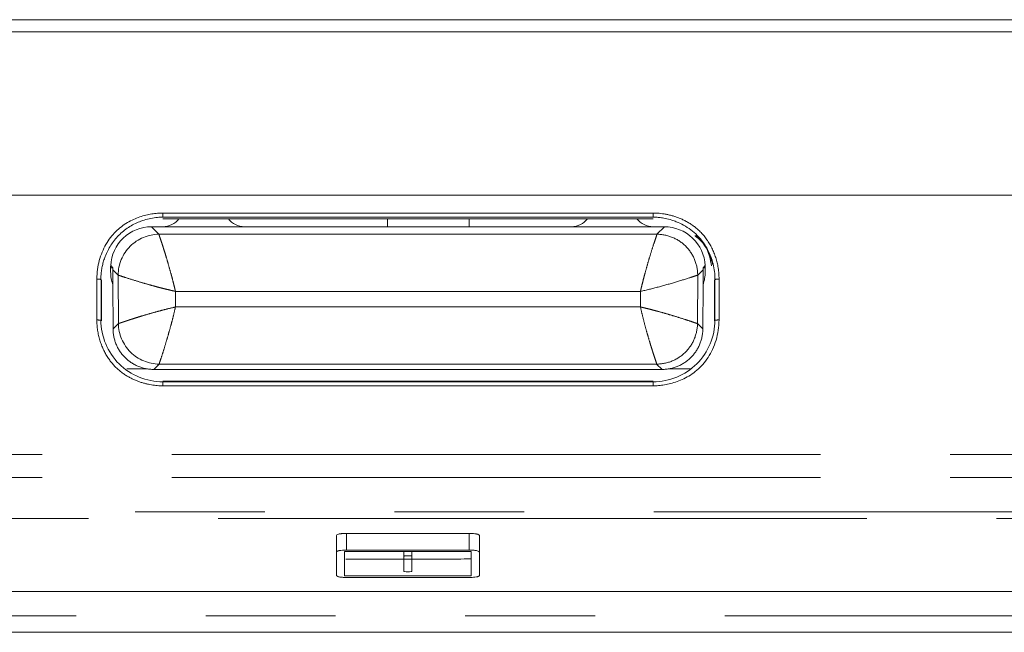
# Model space of a CAD drawing. Header units: millimetres. Extents: x 19 to 844, y 7 to 552.
# Tile 7 of 177: x 96.85 to 106.49, y 107.73 to 113.73. Entities that reach past the tile are written whole.
import ezdxf

# ---------------------------------------------------------------- set-up
doc = ezdxf.new("R2010")
doc.units = ezdxf.units.MM
doc.linetypes.add('PHANTOM', pattern=[12.7, 6.35, -1.27, 1.27, -1.27, 1.27, -1.27])

msp = doc.modelspace()

# ---------------------------------------------------------------- linework, layer by layer
at = {"color": 7, "linetype": 'Continuous', "lineweight": 15}
for p, q in [((63.0914, 113.7315), (107.8053, 113.7315)), ((63.0914, 113.6115), (107.8053, 113.6115)), ((108.6784, 112.0115), (62.2183, 112.0115)), ((98.2483, 111.838), (103.0483, 111.838)), ((98.2483, 111.7977), (103.0483, 111.7977)), ((98.2483, 111.781), (103.0483, 111.781)), ((100.4483, 111.7035), (100.4483, 111.781)), ((101.2483, 111.781), (101.2483, 111.7035)), ((98.2483, 111.7035), (98.1371, 111.7035)), ((99.0483, 111.7035), (98.2483, 111.7035)), ((100.4483, 111.7035), (99.0483, 111.7035)), ((101.2483, 111.7035), (100.4483, 111.7035)), ((102.2483, 111.7035), (101.2483, 111.7035)), ((103.0483, 111.7035), (102.2483, 111.7035)), ((103.1596, 111.7035), (103.0483, 111.7035)), ((97.7377, 111.3024), (97.7378, 111.2622)), ((97.7377, 111.3024), (97.7592, 111.3024)), ((97.7381, 111.3233), (97.7592, 111.3024)), ((97.7587, 111.2814), (97.7594, 111.1346)), ((103.5373, 111.1346), (103.538, 111.2814)), ((103.5375, 111.3024), (103.5586, 111.3233)), ((103.5375, 111.3024), (103.559, 111.3024)), ((103.5589, 111.2629), (103.559, 111.3024)), ((97.6021, 110.7917), (97.6021, 111.1917)), ((97.6441, 111.188), (97.6441, 110.788)), ((97.6483, 110.781), (97.6483, 111.181)), ((103.6483, 111.181), (103.6483, 110.781)), ((103.6525, 110.788), (103.6525, 111.188)), ((103.6946, 111.1917), (103.6946, 110.7917)), ((97.7614, 110.7035), (97.7594, 111.1346)), ((103.5373, 111.1346), (103.5353, 110.7035)), ((98.091, 110.3115), (97.8949, 110.3115)), ((103.1359, 110.3059), (98.1608, 110.3059)), ((103.4241, 110.3115), (103.2057, 110.3115)), ((103.0483, 110.1915), (98.2483, 110.1915)), ((103.0483, 110.1852), (98.2483, 110.1852)), ((103.0483, 110.1454), (98.2483, 110.1454)), ((99.9475, 108.6805), (99.9475, 108.5176)), ((101.2475, 108.6996), (100.0475, 108.6996)), ((101.3475, 108.5176), (101.3475, 108.6805)), ((99.9475, 108.5176), (99.9475, 108.2879)), ((101.2675, 108.5214), (100.0275, 108.5214)), ((100.0275, 108.5214), (100.0275, 108.2841)), ((101.2475, 108.5367), (100.0475, 108.5367)), ((100.6075, 108.5214), (100.6075, 108.4755)), ((100.6075, 108.4755), (100.6075, 108.33)), ((100.6875, 108.4755), (100.6875, 108.5214)), ((100.6875, 108.33), (100.6875, 108.4755)), ((101.2675, 108.2841), (101.2675, 108.5214)), ((101.3475, 108.2879), (101.3475, 108.5176)), ((100.0275, 108.2841), (101.2675, 108.2841)), ((100.0475, 108.2688), (101.2475, 108.2688)), ((313.9369, 108.1315), (59.3598, 108.1315)), ((313.2998, 107.7315), (59.9969, 107.7315))]:
    msp.add_line(p, q, dxfattribs=at)
at = {"color": 8, "linetype": 'PHANTOM', "lineweight": 0}
for p, q in [((98.2483, 111.7977), (98.2483, 111.838)), ((103.0483, 111.838), (103.0483, 111.7977)), ((98.1371, 111.7035), (98.211, 111.6299)), ((98.211, 111.6299), (103.0857, 111.6299)), ((103.0857, 111.6299), (103.1596, 111.7035)), ((97.7587, 111.2814), (97.8115, 111.2288)), ((103.4852, 111.2287), (103.538, 111.2814)), ((97.8137, 110.7561), (97.8115, 111.2288)), ((103.483, 110.7561), (103.4852, 111.2287)), ((98.372, 110.9177), (98.3717, 111.0707)), ((98.3717, 111.0707), (102.925, 111.0707)), ((102.925, 111.0707), (102.9247, 110.9177)), ((102.9247, 110.9177), (98.372, 110.9177)), ((97.7614, 110.7035), (97.8137, 110.7561)), ((103.483, 110.7561), (103.5353, 110.7035)), ((98.1608, 110.3059), (98.2131, 110.3585)), ((98.2131, 110.3585), (103.0835, 110.3585)), ((103.0835, 110.3585), (103.1359, 110.3059)), ((98.2483, 110.1454), (98.2483, 110.1852)), ((103.0483, 110.1852), (103.0483, 110.1454)), ((60.236, 109.4737), (313.0607, 109.4737)), ((60.236, 109.2481), (313.0607, 109.2481)), ((312.6068, 108.9114), (60.6899, 108.9114)), ((60.6899, 108.8452), (312.6068, 108.8452)), ((100.0475, 108.5367), (100.0475, 108.6996)), ((101.2475, 108.6996), (101.2475, 108.5367)), ((313.2998, 107.8915), (59.9969, 107.8915))]:
    msp.add_line(p, q, dxfattribs=at)
at = {"color": 7, "linetype": 'Continuous', "lineweight": 15}
for centre, start, end in [((98.2483, 111.9035), 270.00004, 322.23968), ((99.0483, 111.9035), 217.76032, 269.99996), ((102.2483, 111.9035), 270.00002, 322.23968), ((103.0483, 111.9035), 217.76032, 270.00011)]:
    msp.add_arc(centre, 0.2, start, end, dxfattribs=at)
for points, knots in [([(98.2483, 111.838), (98.2309, 111.8375), (98.1948, 111.8365), (98.1394, 111.8296), (98.0814, 111.8178), (98.0216, 111.8001), (97.9609, 111.7759), (97.9003, 111.7444), (97.8412, 111.7048), (97.7852, 111.6563), (97.7344, 111.5981), (97.69, 111.5309), (97.653, 111.4554), (97.625, 111.3726), (97.6061, 111.2839), (97.6034, 111.2227), (97.6021, 111.1917)], [0, 0, 0, 0, 0.0512936, 0.1059211, 0.1637985, 0.224801, 0.2887773, 0.355579, 0.4251125, 0.4974216, 0.5727926, 0.6515843, 0.7339361, 0.8197301, 0.9086038, 1, 1, 1, 1]), ([(103.6946, 111.1917), (103.6941, 111.2099), (103.6931, 111.2461), (103.6863, 111.2995), (103.676, 111.3514), (103.662, 111.4014), (103.6448, 111.4493), (103.6247, 111.4946), (103.6017, 111.5372), (103.5763, 111.577), (103.5485, 111.6137), (103.5188, 111.6472), (103.4872, 111.6775), (103.4541, 111.7046), (103.42, 111.7287), (103.3851, 111.7499), (103.3498, 111.7685), (103.3143, 111.7844), (103.279, 111.798), (103.2439, 111.8094), (103.2093, 111.8186), (103.1754, 111.8259), (103.1423, 111.8314), (103.11, 111.8351), (103.0788, 111.8374), (103.0584, 111.8378), (103.0483, 111.838)], [0, 0, 0, 0, 0.053651, 0.106528, 0.158501, 0.20946, 0.25931, 0.307987, 0.355451, 0.401696, 0.446742, 0.490641, 0.53347, 0.575307, 0.616198, 0.656157, 0.695179, 0.733246, 0.770329, 0.806398, 0.841423, 0.875375, 0.908227, 0.939958, 0.970553, 1, 1, 1, 1]), ([(97.6421, 111.188), (97.6423, 111.2032), (97.6429, 111.2338), (97.6483, 111.2793), (97.6567, 111.3244), (97.6685, 111.3687), (97.6919, 111.4365), (97.7359, 111.5241), (97.8134, 111.622), (97.9099, 111.7002), (97.9976, 111.7454), (98.0719, 111.7719), (98.1309, 111.787), (98.1923, 111.7961), (98.2315, 111.7972), (98.2483, 111.7977)], [0, 0, 0, 0, 0.0479932, 0.0960351, 0.1441199, 0.1922296, 0.2403384, 0.3696332, 0.4983218, 0.62984, 0.7566266, 0.805885, 0.8771345, 0.9472732, 1, 1, 1, 1]), ([(103.0484, 111.7977), (103.059, 111.7975), (103.0826, 111.797), (103.1217, 111.7934), (103.1724, 111.7854), (103.2248, 111.7719), (103.2859, 111.7502), (103.3745, 111.7081), (103.4747, 111.633), (103.5607, 111.5241), (103.6095, 111.4274), (103.6373, 111.3395), (103.652, 111.2643), (103.6538, 111.2134), (103.6546, 111.188)], [0, 0, 0, 0, 0.033229, 0.074198, 0.122926, 0.194181, 0.243465, 0.326104, 0.501643, 0.630391, 0.759688, 0.839836, 0.919967, 1, 1, 1, 1]), ([(97.7381, 111.3233), (97.743, 111.4246), (97.7881, 111.5234), (97.9349, 111.6632), (98.0357, 111.7035), (98.1371, 111.7035)], [0, 0, 0, 0, 0.5, 0.5, 1, 1, 1, 1]), ([(103.1596, 111.7035), (103.261, 111.7035), (103.3618, 111.6632), (103.5086, 111.5234), (103.5537, 111.4246), (103.5586, 111.3233)], [0, 0, 0, 0, 0.5, 0.5, 1, 1, 1, 1]), ([(103.4582, 111.6142), (103.4627, 111.6112), (103.5314, 111.566), (103.5975, 111.4586), (103.6148, 111.3515), (103.62, 111.3197)], [0, 0, 0, 0, 0.047595, 0.717589, 1, 1, 1, 1]), ([(103.4661, 111.6203), (103.4684, 111.6187), (103.5291, 111.5755), (103.5932, 111.4728), (103.6233, 111.3669), (103.6338, 111.3296)], [0, 0, 0, 0, 0.024417, 0.656337, 1, 1, 1, 1]), ([(97.6021, 110.7917), (97.6025, 110.7744), (97.6034, 110.7401), (97.6096, 110.6893), (97.6189, 110.6399), (97.6315, 110.5923), (97.6471, 110.5466), (97.6653, 110.5031), (97.686, 110.4621), (97.709, 110.4236), (97.734, 110.3878), (97.7609, 110.3549), (97.7894, 110.3248), (97.8193, 110.2976), (97.8504, 110.2731), (97.8822, 110.2513), (97.9144, 110.2319), (97.947, 110.215), (97.9795, 110.2002), (98.0119, 110.1875), (98.044, 110.1767), (98.0755, 110.1677), (98.1064, 110.1605), (98.1366, 110.1548), (98.1659, 110.1505), (98.1943, 110.1476), (98.2217, 110.1458), (98.2396, 110.1455), (98.2483, 110.1454)], [0, 0, 0, 0, 0.050958, 0.101162, 0.1505, 0.198876, 0.246206, 0.292431, 0.337513, 0.381436, 0.42421, 0.465866, 0.506458, 0.546055, 0.58471, 0.622454, 0.659293, 0.69522, 0.730221, 0.764273, 0.797353, 0.829437, 0.860503, 0.890531, 0.919506, 0.947414, 0.974247, 1, 1, 1, 1]), ([(98.2484, 110.1852), (98.0903, 110.1857), (97.9318, 110.2497), (97.7084, 110.4718), (97.6435, 110.6299), (97.6421, 110.788)], [0, 0, 0, 0, 0.5, 0.5, 1, 1, 1, 1]), ([(103.0483, 110.1454), (103.0663, 110.1459), (103.1035, 110.1469), (103.1612, 110.1544), (103.2223, 110.1672), (103.2859, 110.187), (103.3509, 110.2144), (103.4159, 110.2507), (103.4789, 110.297), (103.5377, 110.3545), (103.5896, 110.4237), (103.6334, 110.5034), (103.6669, 110.5927), (103.6897, 110.6898), (103.693, 110.7574), (103.6946, 110.7917)], [0, 0, 0, 0, 0.0525704, 0.1094426, 0.1705308, 0.2356921, 0.3047446, 0.3775116, 0.4539081, 0.5340871, 0.6185146, 0.7075249, 0.8010938, 0.8988244, 1, 1, 1, 1]), ([(103.6546, 110.788), (103.6532, 110.6299), (103.5883, 110.4718), (103.3649, 110.2497), (103.2064, 110.1856), (103.0483, 110.1852)], [0, 0, 0, 0, 0.5, 0.5, 1, 1, 1, 1]), ([(97.7614, 110.7035), (97.7618, 110.6899), (97.7628, 110.6628), (97.7693, 110.6229), (97.7794, 110.5843), (97.7932, 110.5474), (97.8102, 110.5125), (97.8304, 110.4798), (97.8531, 110.4494), (97.8703, 110.4312), (97.8789, 110.4222)], [0, 0, 0, 0, 0.130622, 0.259628, 0.387022, 0.51281, 0.636996, 0.759586, 0.880585, 1, 1, 1, 1]), ([(103.4177, 110.4222), (103.4263, 110.4312), (103.4436, 110.4494), (103.4663, 110.4798), (103.4865, 110.5125), (103.5035, 110.5474), (103.5173, 110.5843), (103.5274, 110.6229), (103.5339, 110.6629), (103.5349, 110.6899), (103.5353, 110.7035)], [0, 0, 0, 0, 0.119416, 0.240416, 0.363006, 0.487192, 0.61298, 0.740374, 0.869379, 1, 1, 1, 1]), ([(97.8789, 110.4222), (97.888, 110.4137), (97.9062, 110.3965), (97.9366, 110.374), (97.9693, 110.354), (98.0043, 110.3371), (98.0413, 110.3235), (98.08, 110.3135), (98.12, 110.3071), (98.1472, 110.3063), (98.1608, 110.3059)], [0, 0, 0, 0, 0.119016, 0.23973, 0.362149, 0.486279, 0.612123, 0.739688, 0.868979, 1, 1, 1, 1]), ([(103.1359, 110.3059), (103.1495, 110.3063), (103.1767, 110.3071), (103.2167, 110.3135), (103.2554, 110.3235), (103.2924, 110.3371), (103.3274, 110.354), (103.3601, 110.374), (103.3905, 110.3965), (103.4087, 110.4137), (103.4177, 110.4222)], [0, 0, 0, 0, 0.131031, 0.260328, 0.387898, 0.513744, 0.637871, 0.760286, 0.880994, 1, 1, 1, 1]), ([(100.0475, 108.6996), (100.0416, 108.6996), (100.0301, 108.6995), (100.0139, 108.6989), (99.9995, 108.698), (99.987, 108.6966), (99.9732, 108.6943), (99.9539, 108.6887), (99.95, 108.6837), (99.9475, 108.6805)], [0, 0, 0, 0, 0.111777, 0.217616, 0.31758, 0.411748, 0.50021, 0.670576, 1, 1, 1, 1]), ([(101.3475, 108.6805), (101.3471, 108.6817), (101.3464, 108.6841), (101.3413, 108.6874), (101.3352, 108.69), (101.3288, 108.6921), (101.3233, 108.6937), (101.3117, 108.6964), (101.288, 108.699), (101.2616, 108.6994), (101.2475, 108.6996)], [0, 0, 0, 0, 0.128696, 0.239468, 0.332298, 0.407169, 0.464069, 0.502993, 0.733566, 1, 1, 1, 1]), ([(99.9475, 108.5176), (99.9479, 108.5188), (99.9486, 108.5212), (99.9536, 108.5245), (99.9598, 108.5271), (99.9662, 108.5292), (99.9717, 108.5308), (99.9833, 108.5335), (100.007, 108.5361), (100.0334, 108.5365), (100.0475, 108.5367)], [0, 0, 0, 0, 0.128696, 0.239468, 0.332298, 0.407169, 0.464069, 0.502993, 0.733566, 1, 1, 1, 1]), ([(100.7076, 108.449), (100.6887, 108.449), (100.5511, 108.4487), (100.3289, 108.4484), (100.1256, 108.4483), (100.0408, 108.4483)], [0, 0, 0, 0, 0.085113, 0.61878, 1, 1, 1, 1]), ([(101.2608, 108.4495), (101.1761, 108.4495), (100.9728, 108.4494), (100.7534, 108.4491), (100.6187, 108.4488), (100.6027, 108.4488)], [0, 0, 0, 0, 0.386199, 0.926838, 1, 1, 1, 1]), ([(100.6075, 108.4755), (100.6077, 108.4761), (100.6082, 108.4773), (100.6115, 108.4786), (100.6205, 108.4807), (100.6476, 108.481), (100.6757, 108.4807), (100.686, 108.478), (100.687, 108.4764), (100.6875, 108.4755)], [0, 0, 0, 0, 0.083292, 0.154837, 0.214678, 0.500277, 0.785875, 0.879814, 1, 1, 1, 1]), ([(101.2475, 108.5367), (101.2534, 108.5367), (101.2649, 108.5366), (101.2811, 108.536), (101.2955, 108.5351), (101.308, 108.5337), (101.3218, 108.5314), (101.3411, 108.5258), (101.345, 108.5208), (101.3475, 108.5176)], [0, 0, 0, 0, 0.111777, 0.217616, 0.31758, 0.411748, 0.50021, 0.670576, 1, 1, 1, 1]), ([(100.0475, 108.2688), (100.0416, 108.2688), (100.0301, 108.2689), (100.0139, 108.2695), (99.9995, 108.2704), (99.987, 108.2717), (99.9732, 108.274), (99.9539, 108.2797), (99.95, 108.2846), (99.9475, 108.2879)], [0, 0, 0, 0, 0.111777, 0.217616, 0.31758, 0.411748, 0.50021, 0.670576, 1, 1, 1, 1]), ([(100.6875, 108.33), (100.6872, 108.3294), (100.6868, 108.3282), (100.6835, 108.3268), (100.6745, 108.3248), (100.6474, 108.3244), (100.6193, 108.3248), (100.609, 108.3275), (100.608, 108.3291), (100.6075, 108.33)], [0, 0, 0, 0, 0.083292, 0.154837, 0.214678, 0.500277, 0.785875, 0.879814, 1, 1, 1, 1]), ([(101.3475, 108.2879), (101.3471, 108.2866), (101.3464, 108.2843), (101.3413, 108.281), (101.3352, 108.2783), (101.3288, 108.2762), (101.3233, 108.2747), (101.3117, 108.272), (101.288, 108.2694), (101.2616, 108.269), (101.2475, 108.2688)], [0, 0, 0, 0, 0.1286956, 0.2394683, 0.3322979, 0.4071686, 0.4640686, 0.5029934, 0.7335657, 1, 1, 1, 1])]:
    msp.add_open_spline(points, degree=3, knots=knots, dxfattribs=at)
at = {"color": 8, "linetype": 'PHANTOM', "lineweight": 0}
for points, knots in [([(98.211, 111.6299), (98.1063, 111.6296), (98.0023, 111.5862), (97.8544, 111.4377), (97.8114, 111.3335), (97.8115, 111.2288)], [0, 0, 0, 0, 0.5, 0.5, 1, 1, 1, 1]), ([(98.211, 111.6299), (98.211, 111.629), (98.211, 111.6271), (98.2133, 111.6191), (98.2174, 111.6068), (98.2233, 111.5893), (98.2311, 111.5664), (98.2408, 111.5375), (98.2522, 111.5024), (98.2655, 111.4605), (98.2824, 111.4052), (98.3038, 111.3326), (98.3226, 111.2652), (98.3389, 111.2052), (98.3506, 111.1602), (98.3622, 111.1128), (98.3688, 111.0836), (98.3717, 111.0707)], [0, 0, 0, 0, 0.047104, 0.093913, 0.141204, 0.189987, 0.24146, 0.296944, 0.357806, 0.425396, 0.50102, 0.614508, 0.750503, 0.795842, 0.875265, 0.944737, 1, 1, 1, 1]), ([(102.925, 111.0707), (102.9279, 111.0836), (102.9345, 111.1128), (102.9461, 111.1603), (102.9578, 111.2053), (102.9741, 111.2653), (102.9929, 111.3328), (103.0198, 111.4238), (103.0463, 111.5088), (103.0698, 111.5793), (103.0842, 111.6204), (103.0852, 111.6268), (103.0857, 111.6299)], [0, 0, 0, 0, 0.055387, 0.125, 0.204614, 0.250022, 0.386395, 0.499983, 0.658836, 0.785246, 0.894571, 1, 1, 1, 1]), ([(103.4852, 111.2287), (103.4852, 111.2809), (103.4749, 111.3334), (103.435, 111.4304), (103.3757, 111.5192), (103.2429, 111.6087), (103.1378, 111.6298), (103.0857, 111.6299)], [0, 0, 0, 0, 0.25, 0.25, 0.5, 0.75, 1, 1, 1, 1]), ([(97.8115, 111.2288), (97.8123, 111.2288), (97.8148, 111.2287), (97.8317, 111.2232), (97.8892, 111.2037), (97.9844, 111.1737), (98.0828, 111.1447), (98.1601, 111.123), (98.22, 111.1071), (98.27, 111.0945), (98.3089, 111.0852), (98.3383, 111.0783), (98.3532, 111.0749), (98.3637, 111.0725), (98.3689, 111.0713), (98.3715, 111.0707)], [0, 0, 0, 0, 0.039465, 0.12741, 0.263205, 0.446979, 0.590252, 0.709144, 0.787267, 0.851246, 0.925019, 0.954948, 0.977532, 0.988865, 1, 1, 1, 1]), ([(102.9252, 111.0707), (102.9836, 111.0832), (103.0416, 111.0979), (103.1564, 111.1285), (103.2133, 111.1446), (103.3227, 111.177), (103.376, 111.1937), (103.4373, 111.2139), (103.4544, 111.2197), (103.4775, 111.2273), (103.4836, 111.2292), (103.4852, 111.2287)], [0, 0, 0, 0, 0.25, 0.25, 0.5, 0.5, 0.75, 0.75, 0.875, 0.875, 1, 1, 1, 1]), ([(97.8137, 110.7561), (97.8146, 110.7561), (97.8165, 110.7561), (97.8245, 110.7585), (97.8368, 110.7626), (97.8543, 110.7685), (97.8772, 110.7764), (97.906, 110.786), (97.941, 110.7975), (97.9829, 110.8109), (98.038, 110.8279), (98.1105, 110.8494), (98.1946, 110.8732), (98.2837, 110.8967), (98.3418, 110.9105), (98.372, 110.9177)], [0, 0, 0, 0, 0.047158, 0.0940134, 0.1413428, 0.1901543, 0.2416465, 0.2971399, 0.358001, 0.4255821, 0.5011873, 0.6141477, 0.7507437, 0.8700713, 1, 1, 1, 1]), ([(98.372, 110.9177), (98.3653, 110.8874), (98.3523, 110.829), (98.3292, 110.7431), (98.3055, 110.6588), (98.2795, 110.5674), (98.2522, 110.4797), (98.2289, 110.4092), (98.2147, 110.368), (98.2136, 110.3616), (98.2131, 110.3585)], [0, 0, 0, 0, 0.1301153, 0.2499284, 0.3730893, 0.4999204, 0.6586317, 0.7850183, 0.8944106, 1, 1, 1, 1]), ([(103.0835, 110.3585), (103.0835, 110.3594), (103.0835, 110.3613), (103.0812, 110.3693), (103.0772, 110.3817), (103.0713, 110.3992), (103.0636, 110.4221), (103.054, 110.4509), (103.0427, 110.4861), (103.0296, 110.5279), (103.0129, 110.5829), (102.9917, 110.6555), (102.9682, 110.7397), (102.9451, 110.8292), (102.9317, 110.8874), (102.9247, 110.9177)], [0, 0, 0, 0, 0.0471923, 0.0940684, 0.1414078, 0.1902201, 0.2417047, 0.297181, 0.3580128, 0.4255484, 0.5010869, 0.6130195, 0.7506105, 0.8700032, 1, 1, 1, 1]), ([(102.9247, 110.9177), (102.9376, 110.9148), (102.9667, 110.9082), (103.0142, 110.8964), (103.0591, 110.8847), (103.1192, 110.8683), (103.1864, 110.8494), (103.2773, 110.8223), (103.362, 110.7957), (103.4324, 110.7721), (103.4735, 110.7577), (103.4799, 110.7566), (103.483, 110.7561)], [0, 0, 0, 0, 0.055518, 0.124913, 0.205002, 0.249807, 0.386778, 0.499833, 0.658655, 0.785079, 0.894466, 1, 1, 1, 1]), ([(98.2131, 110.3585), (98.1091, 110.3588), (98.0056, 110.4017), (97.8578, 110.5487), (97.8145, 110.652), (97.8137, 110.7561)], [0, 0, 0, 0, 0.5, 0.5, 1, 1, 1, 1])]:
    msp.add_open_spline(points, degree=3, knots=knots, dxfattribs=at)
at = {"color": 7, "linetype": 'Continuous', "lineweight": 15}
for points in [[(97.7377, 111.3024), (97.7376, 111.3094), (97.7378, 111.3163), (97.7381, 111.3233)], [(97.7378, 111.2622), (97.738, 111.219), (97.7453, 111.1756), (97.7594, 111.1346)], [(97.7592, 111.3024), (97.7588, 111.2954), (97.7587, 111.2884), (97.7587, 111.2814)], [(103.5373, 111.1346), (103.5514, 111.1758), (103.5587, 111.2195), (103.5589, 111.2629)], [(103.538, 111.2814), (103.538, 111.2884), (103.5378, 111.2954), (103.5375, 111.3024)], [(103.5586, 111.3233), (103.5589, 111.3163), (103.5591, 111.3094), (103.559, 111.3024)]]:
    msp.add_open_spline(points, degree=3, dxfattribs=at)
at = {"color": 8, "linetype": 'PHANTOM', "lineweight": 0}
for points in [[(97.6021, 111.1917), (97.6154, 111.1904), (97.6287, 111.1892), (97.6421, 111.188)], [(103.6546, 111.188), (103.668, 111.1892), (103.6813, 111.1904), (103.6946, 111.1917)], [(97.6421, 110.788), (97.6287, 110.7891), (97.6154, 110.7904), (97.6021, 110.7917)], [(103.6946, 110.7917), (103.6813, 110.7904), (103.668, 110.7891), (103.6546, 110.788)], [(103.0835, 110.3585), (103.1354, 110.3586), (103.2398, 110.3795), (103.3722, 110.468), (103.4612, 110.5999), (103.4826, 110.7043), (103.483, 110.7561)]]:
    msp.add_open_spline(points, degree=3, dxfattribs=at)

doc.saveas('drawing.dxf')
